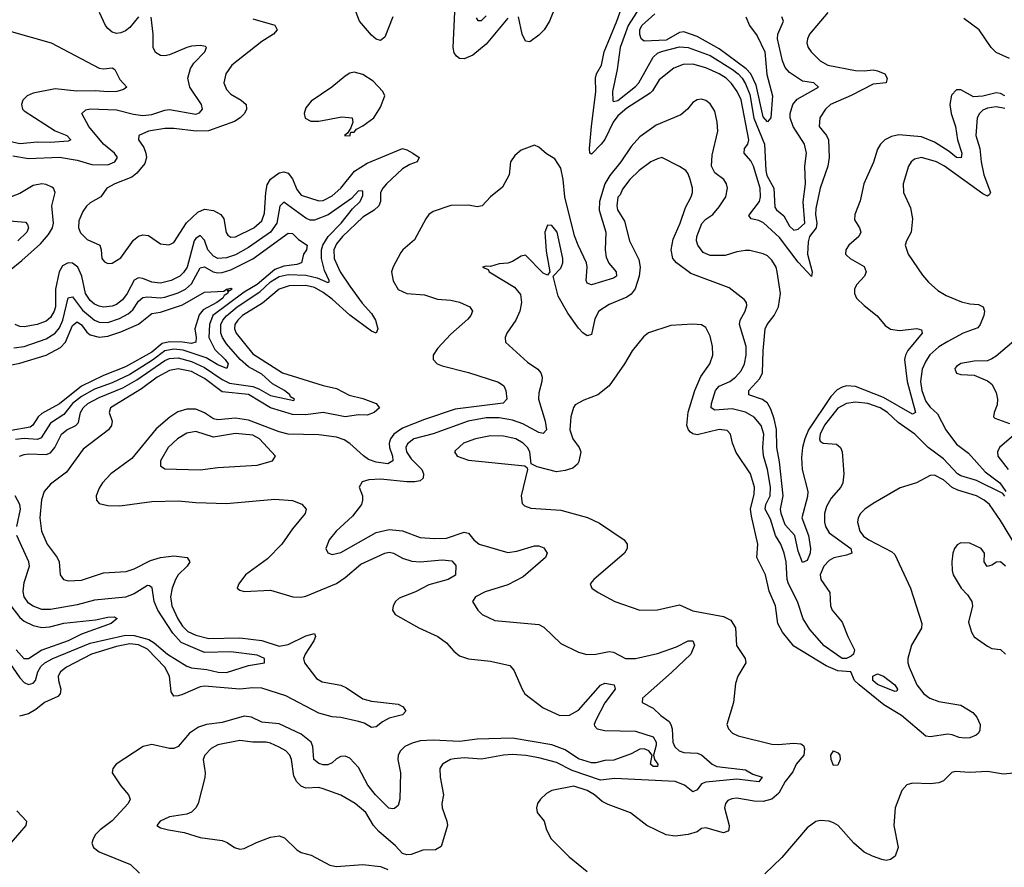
# Model space of a CAD drawing. Header units: inches. Extents: x 1694797 to 1849917, y 907313 to 1017959.
# Tile 248 of 256: x 1774529 to 1779007, y 961180 to 965037. Entities that reach past the tile are written whole.
import ezdxf

# ---------------------------------------------------------------- set-up
doc = ezdxf.new("R2010")
doc.units = ezdxf.units.IN
doc.header["$MEASUREMENT"] = 0
doc.layers.add('B7976', color=7, linetype='Continuous')

msp = doc.modelspace()

# ---------------------------------------------------------------- linework, layer by layer
at = {"layer": 'B7976', "color": 5}
for points, elevation in [([(1776225.8, 965050), (1776190, 964957.7), (1776170, 964941.7), (1776150, 964948.4), (1776130, 964965.8), (1776074.4, 965030), (1776029.2, 965150)], 780), ([(1776999.2, 965180.8), (1776938.8, 965030), (1776914, 964990), (1776890, 964965.4), (1776850, 964936.5), (1776830, 964939.1), (1776813.7, 964970), (1776797.2, 965050)], 780), ([(1778204.1, 965070), (1778121.8, 964970), (1778112.3, 964950), (1778109.2, 964930), (1778114.9, 964910), (1778129.1, 964890), (1778170.2, 964850), (1778204.6, 964830), (1778330, 964805.9), (1778370, 964804), (1778410, 964808.5), (1778430, 964804.6), (1778463.2, 964790), (1778473.7, 964770), (1778470, 964749.8), (1778410, 964743.9), (1778310, 964691.1), (1778216.9, 964650), (1778194, 964630), (1778168.4, 964590), (1778165.8, 964550), (1778198.2, 964510), (1778208.1, 964490), (1778210.9, 964410), (1778204.7, 964370), (1778170.4, 964269.6), (1778150, 964178), (1778147.8, 964150), (1778155, 964110), (1778151.8, 964090), (1778121.7, 964050), (1778114.7, 964025.3), (1778111.9, 963970), (1778133.7, 963890), (1778130, 963868.7), (1778070, 963933.8), (1777985.3, 964045.3), (1777912.5, 964112.5), (1777890, 964122.7), (1777856.3, 964130), (1777845.7, 964145.7), (1777893.8, 964210), (1777898.7, 964230), (1777896.2, 964270), (1777866.9, 964370), (1777854, 964394), (1777824.2, 964430), (1777825.8, 964450), (1777840.2, 964470), (1777846, 964490), (1777810, 964671.4), (1777791.9, 964710), (1777766.2, 964746.2), (1777741.5, 964770), (1777710, 964790.5), (1777650, 964818.2), (1777590, 964834.1), (1777546.7, 964833.3), (1777504.1, 964815.9), (1777437.5, 964762.5), (1777407.5, 964712.5), (1777397.1, 964702.9), (1777290, 964633.9), (1777250, 964599.1), (1777228.6, 964570), (1777190, 964491), (1777174.4, 964470), (1777130, 964425), (1777122.7, 964430), (1777120.9, 964450), (1777129.9, 964550), (1777149.9, 964710), (1777147.4, 964770), (1777153, 964790), (1777174.9, 964830), (1777186.9, 964890), (1777245.7, 965030), (1777273.6, 965110)], 780), ([(1775069.9, 965050.1), (1775030, 965001.1), (1775010, 964985.8), (1774990, 964976.2), (1774970, 964973.8), (1774950, 964980.2), (1774930, 964996.4), (1774919.5, 965010), (1774892.7, 965070)], 760), ([(1776750, 965043.5), (1776650, 964925.4), (1776590, 964874.9), (1776550, 964859.1), (1776530, 964859.9), (1776515.3, 964870), (1776505.8, 964885.8), (1776499.9, 964910), (1776507.9, 965072.1)], 780), ([(1777347.3, 965090), (1777296.8, 965010), (1777259.9, 964910), (1777245.9, 964810), (1777224.8, 964710), (1777227, 964667), (1777230, 964664.1), (1777250, 964668.6), (1777330, 964732.1), (1777345.1, 964750), (1777410, 964866.5), (1777430, 964884.7), (1777447.9, 964892.1), (1777530, 964912.3), (1777570, 964909.5), (1777670, 964872.9), (1777770.6, 964810), (1777797.1, 964790), (1777814.7, 964770), (1777830, 964745.3), (1777850, 964695.7), (1777868.5, 964588.5), (1777916.3, 964470), (1777922.6, 964350), (1777927.6, 964327.6), (1777959.4, 964270), (1777963.4, 964183.4), (1777971.4, 964171.4), (1778004, 964144), (1778030, 964097.8), (1778050, 964078.8), (1778070, 964082.7), (1778099.9, 964110), (1778092, 964208), (1778103.5, 964290), (1778100.6, 964370), (1778107.6, 964430), (1778099, 964470), (1778046.3, 964550), (1778033.6, 964590), (1778033.3, 964610), (1778045.4, 964650), (1778064.6, 964675.4), (1778161.7, 964730), (1778140.5, 964750), (1778090, 964756.4), (1778030, 964796.8), (1778010, 964818.3), (1777998.5, 964850), (1777976, 964950), (1777977.5, 964970), (1778002.2, 965030), (1777995.3, 965050)], 760), ([(1777831, 965050), (1777848.4, 965010), (1777882.6, 964962.6), (1777918.5, 964890), (1777927.1, 964787.1), (1777952.8, 964690), (1777946, 964590), (1777930, 964572.1), (1777910, 964594.4), (1777878.7, 964738.7), (1777854.3, 964790), (1777833.3, 964813.3), (1777710, 964904.7), (1777610, 964959.6), (1777550, 964981.5), (1777530, 964978), (1777470, 964943.7), (1777370, 964938.8), (1777356.1, 964950), (1777349.9, 964969.9), (1777349.9, 964990), (1777358.3, 965010), (1777417.5, 965062.5)], 740), ([(1774497.8, 964417.8), (1774570, 964405.2), (1774710, 964411.1), (1774790, 964396.9), (1774857.2, 964377.2), (1774930, 964376.7), (1774962.6, 964390), (1774974, 964410), (1774960.2, 964430), (1774910.9, 964470), (1774843.5, 964550), (1774811.8, 964610), (1774830, 964626.9), (1774850, 964630.4), (1774970, 964626.9), (1775046.4, 964606.4), (1775090, 964601.1), (1775130, 964605.9), (1775190, 964625.3), (1775210, 964627.5), (1775330, 964607.4), (1775347.2, 964612.8), (1775361.2, 964630), (1775356.3, 964650), (1775302.7, 964730), (1775294.4, 964770), (1775305.4, 964814.6), (1775321.6, 964838.4), (1775372, 964890), (1775378.7, 964910), (1775374.7, 964914.7), (1775350, 964919.3), (1775310, 964915.5), (1775289.3, 964910.7), (1775210, 964876.1), (1775190, 964871.8), (1775170, 964874), (1775146.7, 964886.7), (1775136, 964910), (1775136.3, 964970), (1775127.8, 965047.8)], 760), ([(1775590, 965039.8), (1775690, 965012), (1775700.9, 964990), (1775684.2, 964970), (1775630, 964937.5), (1775493.6, 964830), (1775466.8, 964790), (1775458, 964750), (1775470, 964718.3), (1775490, 964697.4), (1775536.2, 964670), (1775558.6, 964650), (1775561.4, 964630), (1775551.3, 964610), (1775532.5, 964590), (1775506.4, 964573.6), (1775388.6, 964531.4), (1775331.4, 964528.6), (1775230, 964541.5), (1775190, 964541.3), (1775114.9, 964530), (1775071.8, 964510), (1775070.2, 964490), (1775094.4, 964454.4), (1775103.3, 964430), (1775105.7, 964410), (1775098.2, 964381.8), (1775061.4, 964338.6), (1775039.8, 964320.2), (1774961.6, 964290), (1774926, 964270), (1774898, 964230), (1774850, 964203.6), (1774832.4, 964187.6), (1774816.3, 964163.7), (1774798.4, 964121.6), (1774797.2, 964090), (1774806.6, 964066.6), (1774836.9, 964036.9), (1774893.2, 964010), (1774900.2, 963990), (1774903, 963950), (1774915.1, 963935.1), (1774930, 963927.4), (1774950, 963928.9), (1774990, 963953), (1775046.3, 964033.7), (1775070, 964051.8), (1775090, 964058.1), (1775114.7, 964054.7), (1775170, 964017.2), (1775207.7, 964012.3), (1775221.8, 964018.2), (1775230, 964022.7), (1775288.2, 964111.8), (1775338.9, 964161.1), (1775370, 964174.2), (1775410, 964168.7), (1775444, 964150), (1775457, 964130), (1775468.7, 964068.7), (1775475.6, 964055.6), (1775490, 964046.7), (1775510, 964048.8), (1775594.8, 964090), (1775630, 964121.5), (1775643.4, 964156.6), (1775649, 964250), (1775655.4, 964284.6), (1775670, 964311.1), (1775710, 964339.2), (1775730, 964344.1), (1775750, 964338.3), (1775770, 964311.8), (1775790, 964263.5), (1775810, 964238.8), (1775890, 964213.1), (1775910, 964213.8), (1775950, 964235.3), (1775990.4, 964269.6), (1776052.6, 964347.4), (1776110, 964383), (1776270, 964450.2), (1776290, 964445), (1776316.9, 964430), (1776345.7, 964410), (1776337.6, 964390), (1776303, 964377), (1776270, 964358.1), (1776198.1, 964290), (1776180.7, 964270), (1776170.9, 964250), (1776169.6, 964210), (1776162.9, 964190), (1776141.5, 964170), (1776090, 964138.7), (1775997.5, 964050), (1775970, 964017.1), (1775958.2, 963990), (1775959.8, 963950), (1775987.2, 963890), (1776030, 963823.8), (1776087, 963747), (1776130, 963699), (1776147.4, 963670), (1776158.2, 963630), (1776150.3, 963610), (1776130, 963619.7), (1776030, 963691.6), (1775950, 963765.2), (1775910, 963795.5), (1775870, 963817.8), (1775830, 963827.2), (1775754.6, 963825.4), (1775710, 963810.3), (1775633.7, 963746.3), (1775543, 963690), (1775521.1, 963670), (1775507.3, 963650), (1775505.7, 963630), (1775513.4, 963610), (1775590, 963515.5), (1775725.2, 963430), (1775910, 963372.2), (1775970, 963358.7), (1776028, 963328), (1776090, 963313), (1776150.4, 963290), (1776165.7, 963270), (1776141.3, 963250), (1776110, 963236.9), (1776070, 963238.5), (1776010, 963230.2), (1775910, 963249.5), (1775830, 963238.1), (1775770, 963240), (1775670, 963270.2), (1775570, 963331.3), (1775450, 963342.7), (1775370, 963404.5), (1775310, 963435.8), (1775250, 963448.6), (1775210, 963440.8), (1775154.2, 963410), (1775083.5, 963356.5), (1774941.6, 963270), (1774936.5, 963250), (1774950.1, 963210), (1774947.5, 963190), (1774933.6, 963170), (1774817.9, 963082.1), (1774741.6, 962978.4), (1774670, 962923.7), (1774640.9, 962890), (1774628.7, 962851.3), (1774620.6, 962770), (1774627.8, 962710), (1774653.8, 962650), (1774699.8, 962590), (1774708.7, 962570), (1774713.1, 962510), (1774728.2, 962490), (1774750, 962483.5), (1774810, 962486.9), (1774910, 962519.5), (1775014, 962526), (1775050, 962538.1), (1775123.9, 962576.1), (1775170, 962589.3), (1775230, 962597.4), (1775290.3, 962590), (1775303.8, 962570), (1775290.8, 962550), (1775250.6, 962510), (1775238.5, 962490), (1775223.3, 962450), (1775215.1, 962410), (1775220.7, 962370), (1775248, 962310), (1775270, 962277), (1775293.6, 962253.6), (1775330, 962236.1), (1775390, 962220.5), (1775530, 962224.8), (1775630, 962211.5), (1775710, 962186.4), (1775750, 962193.5), (1775830, 962233.3), (1775870, 962244.4), (1775874.6, 962230), (1775866.5, 962210), (1775827.7, 962150), (1775820.1, 962130), (1775824.2, 962110), (1775878.8, 962038.8), (1775904.6, 962024.6), (1775990, 962008.9), (1776016.2, 961996.2), (1776090, 961945.8), (1776130, 961936.1), (1776250, 961922.2), (1776273.1, 961910), (1776285.6, 961890), (1776270, 961873.6), (1776210, 961858.2), (1776178.6, 961841.5), (1776150, 961818.7), (1776130, 961815.5), (1776095.7, 961835.7), (1776070, 961843.6), (1775990, 961861.6), (1775950, 961863.9), (1775890, 961880.6), (1775740.3, 961960.3), (1775630, 961994.9), (1775590, 961997.2), (1775530, 961990.2), (1775370, 962004.6), (1775350, 962001.1), (1775270, 961966), (1775250, 961959.6), (1775230, 961959.3), (1775217.7, 961977.7), (1775210.3, 962050), (1775188.8, 962090), (1775110, 962172.4), (1775070, 962192.4), (1775030, 962196.4), (1774970, 962185), (1774856.6, 962150), (1774742.6, 962090), (1774715.6, 962070), (1774705, 962050), (1774705.5, 962030), (1774716.1, 961990), (1774713.5, 961970), (1774702.3, 961957.7), (1774642, 961930), (1774602.5, 961897.5), (1774570, 961878), (1774528.1, 961868.1)], 780), ([(1776604.7, 965044.7), (1776612.1, 965032.1), (1776630, 965033), (1776650, 965054.7)], 760), ([(1779030, 964860.6), (1778970, 964886.6), (1778946.6, 964910), (1778893.3, 964990), (1778822.6, 965042.6)], 780), ([(1774490, 964982.4), (1774672, 964932), (1774890, 964815.5), (1774910, 964812.7), (1774950, 964818.2), (1774962.6, 964810), (1774984.5, 964764.5), (1775017.1, 964730), (1775001.2, 964718.8), (1774971, 964710), (1774931.8, 964708.2), (1774872.3, 964712.3), (1774789.3, 964710.7), (1774690, 964722.1), (1774590, 964701.9), (1774562.7, 964690), (1774543.2, 964670), (1774536.9, 964650), (1774542.6, 964630), (1774550, 964622.6), (1774690, 964530.7), (1774743.7, 964510), (1774762, 964490), (1774750, 964484.2), (1774670, 964478.3), (1774610, 964479.7), (1774530, 964472.1), (1774470, 964485.4)], 740), ([(1779010, 964689.7), (1778990, 964700.5), (1778970, 964704.2), (1778909.2, 964689.2), (1778866.3, 964686.3), (1778810, 964716.9), (1778790, 964716.9), (1778767, 964693), (1778758.7, 964650), (1778766, 964610), (1778784.7, 964550), (1778794.6, 964490), (1778814.4, 964430), (1778811.5, 964408.5), (1778790, 964409.9), (1778756.9, 964436.9), (1778690, 964479.5), (1778630, 964504.3), (1778528, 964512), (1778494.2, 964505.8), (1778464.3, 964490), (1778444.1, 964470), (1778430, 964446.9), (1778412.4, 964387.6), (1778369, 964290), (1778352.1, 964212.1), (1778326.7, 964150), (1778326.1, 964126.1), (1778349.2, 964090), (1778355.2, 964070), (1778345.2, 964050), (1778299.3, 964010), (1778285.8, 963990), (1778285.6, 963970), (1778290, 963964.9), (1778305.8, 963950), (1778370, 963913.4), (1778378.7, 963890), (1778371.7, 963870), (1778334.7, 963830), (1778325.8, 963810), (1778325.8, 963790), (1778335.5, 963770), (1778370, 963735.9), (1778429, 963689), (1778465.6, 963645.6), (1778489, 963629), (1778530, 963622.7), (1778610, 963631.5), (1778630, 963626), (1778634, 963610), (1778569, 963531), (1778557.7, 963510), (1778553.7, 963490), (1778565.9, 963390), (1778603.9, 963250), (1778590, 963242.2), (1778458.1, 963318.1), (1778330, 963368.3), (1778290.1, 963369.9), (1778270, 963364.9), (1778247.5, 963352.5), (1778217.7, 963322.3), (1778116.5, 963170), (1778099.4, 963130), (1778089.2, 963090), (1778084.9, 963044.9), (1778087.4, 962990), (1778113.9, 962890), (1778112.5, 962867.5), (1778086.6, 962770), (1778116, 962690), (1778126.2, 962630), (1778123.5, 962610), (1778110, 962575.6), (1778090, 962567.3), (1778070, 962618.3), (1778053.8, 962690), (1778010, 962737.9), (1777992.2, 962790), (1777989.9, 962810), (1778000.9, 962870), (1777984.9, 963024.9), (1777972.9, 963090), (1777971.7, 963171.7), (1777961.2, 963221.1), (1777945.2, 963265.2), (1777930, 963292.1), (1777908, 963308), (1777844.7, 963330), (1777844.8, 963350), (1777895.6, 963404.4), (1777907.4, 963430), (1777910.3, 963529.7), (1777919.5, 963630), (1777929, 963650), (1777961, 963690), (1777979.8, 963730), (1777989.8, 963790), (1777974.4, 963890), (1777969.4, 963910), (1777950, 963943), (1777930, 963961.9), (1777910, 963971.8), (1777850, 963986), (1777830, 963986.2), (1777790, 963979.9), (1777737, 963963), (1777670, 963963.9), (1777636.9, 963976.9), (1777613, 964010), (1777607.3, 964030), (1777609.1, 964050), (1777630.8, 964109.2), (1777650, 964128.6), (1777681.9, 964150), (1777710, 964184.4), (1777740.1, 964230), (1777748, 964270), (1777743.1, 964290), (1777731, 964310), (1777690, 964340.1), (1777674.8, 964370), (1777679.2, 964420.8), (1777703.9, 964530), (1777701.4, 964570), (1777690, 964620.9), (1777670, 964654.1), (1777650, 964669.2), (1777630, 964674.5), (1777610, 964672.5), (1777590, 964659.8), (1777566.3, 964630), (1777536.1, 964603.9), (1777423.7, 964556.3), (1777350, 964503.7), (1777310, 964459.4), (1777263.6, 964390), (1777212.7, 964327.3), (1777190.9, 964289.1), (1777165.5, 964210), (1777164.9, 964170), (1777194.7, 964070), (1777191.3, 963990), (1777196.5, 963956.5), (1777209.2, 963929.2), (1777241.2, 963890), (1777244, 963870), (1777230, 963860.7), (1777130, 963829.8), (1777110, 963838.4), (1777104.8, 963850), (1777109.5, 963910), (1777106.7, 963930), (1777068.5, 964010), (1777053.2, 964053.2), (1777009.1, 964230), (1777000.8, 964310), (1776990, 964360.5), (1776963.6, 964403.6), (1776925.6, 964425.6), (1776890, 964457), (1776870, 964465.1), (1776810, 964443.6), (1776780.7, 964419.3), (1776761.6, 964390), (1776756, 964330), (1776725.5, 964274.5), (1776670.1, 964229.9), (1776632.2, 964190), (1776610, 964184.5), (1776570, 964192.8), (1776490, 964190.6), (1776410, 964164.5), (1776390.1, 964149.9), (1776376.2, 964130), (1776324.9, 964035.1), (1776272.2, 963990), (1776263.1, 963976.9), (1776227.5, 963912.5), (1776219.6, 963890), (1776227.7, 963847.7), (1776250, 963808.9), (1776290, 963791.2), (1776370, 963785.1), (1776430, 963765.2), (1776490, 963760.4), (1776530, 963750.7), (1776576.1, 963730), (1776588.2, 963710), (1776581.6, 963690), (1776566.7, 963673.3), (1776490, 963606.2), (1776430, 963541.1), (1776410.3, 963510), (1776410.3, 963490), (1776428.4, 963470), (1776450, 963461.5), (1776570.6, 963430.6), (1776707.3, 963387.3), (1776731.4, 963370), (1776740.7, 963350), (1776745, 963310), (1776728.1, 963291.9), (1776510, 963264.6), (1776370, 963218.1), (1776270, 963178.4), (1776231, 963150), (1776216.4, 963130), (1776209.7, 963110), (1776210.4, 963090), (1776225.2, 963050), (1776226.9, 963030), (1776203.6, 963016.4), (1776150, 963023.3), (1776116.1, 963036.1), (1776092.2, 963052.2), (1776030, 963108.9), (1776004.5, 963124.5), (1775970, 963137.4), (1775890, 963147.8), (1775750, 963151.4), (1775710, 963161.9), (1775570, 963214.9), (1775510, 963223.8), (1775430, 963216.7), (1775410, 963221), (1775370, 963247.7), (1775330, 963264.6), (1775290, 963264.7), (1775248.3, 963251.7), (1775211.5, 963228.5), (1775150, 963175), (1775039.6, 963040.4), (1774944.3, 962970), (1774905.8, 962930), (1774890, 962905.1), (1774877.3, 962870), (1774878.2, 962850), (1774890, 962835.2), (1774930, 962826.7), (1774985.1, 962825.1), (1775130, 962843.9), (1775250, 962847.8), (1775330, 962840.1), (1775470, 962835.2), (1775690, 962855.6), (1775770, 962849.2), (1775812.9, 962832.9), (1775831.4, 962810), (1775828.2, 962790), (1775770, 962720.4), (1775721.3, 962650), (1775656.6, 962583.4), (1775556.5, 962510), (1775525.5, 962470), (1775518.8, 962450), (1775530, 962440.7), (1775550, 962434.9), (1775670, 962440.2), (1775771.1, 962411.1), (1775808.5, 962408.5), (1775830, 962414), (1775970, 962471), (1776010, 962498.9), (1776080.9, 962559.1), (1776190, 962609.6), (1776210, 962613.3), (1776230, 962609.6), (1776270, 962586.7), (1776312.5, 962572.5), (1776350, 962570.5), (1776450, 962579.1), (1776493.9, 962573.9), (1776512.7, 962552.7), (1776510.8, 962509.1), (1776478.5, 962490), (1776390, 962465.2), (1776330, 962433.7), (1776255.8, 962404.2), (1776238.3, 962390), (1776227.6, 962370), (1776225.3, 962350), (1776237.1, 962330), (1776343.8, 962270), (1776430.4, 962230), (1776470, 962202), (1776503.4, 962163.4), (1776530, 962142.7), (1776570, 962129.2), (1776670, 962117.2), (1776758, 962098), (1776776.4, 962076.4), (1776813.7, 961990), (1776827.2, 961970), (1776910, 961905.9), (1776986.4, 961870), (1777030, 961872.7), (1777070, 961895), (1777170, 962009.3), (1777190, 962017.6), (1777233, 962010), (1777236.8, 961990), (1777190, 961927.7), (1777150.1, 961850), (1777141.4, 961830), (1777143.4, 961823.4), (1777156, 961810), (1777190, 961802.1), (1777330, 961800.1), (1777410, 961773), (1777423.5, 961750), (1777424.4, 961735.6), (1777411.6, 961690), (1777415.9, 961670), (1777431.8, 961650), (1777430, 961639), (1777410, 961638.8), (1777397.6, 961650), (1777406, 961690), (1777389.8, 961710), (1777370, 961719.4), (1777350, 961717.9), (1777310, 961696.7), (1777231.8, 961668.2), (1777190, 961665.9), (1777150, 961654.8), (1777130, 961655.3), (1777070, 961673.7), (1777010, 961714.4), (1776950, 961737.4), (1776770, 961768.1), (1776610, 961762.6), (1776530, 961751.9), (1776410, 961758.1), (1776350, 961754.8), (1776314.6, 961745.4), (1776281.2, 961730), (1776261, 961710), (1776250.9, 961690), (1776248.3, 961670), (1776261, 961610), (1776258.1, 961490), (1776250, 961461.3), (1776233.1, 961446.9), (1776225.7, 961445.7), (1776208.8, 961448.8), (1776147.3, 961510), (1776113.2, 961553.2), (1776070, 961633.4), (1776030, 961676.1), (1776010, 961685), (1775990, 961683.6), (1775970, 961673.1), (1775950, 961654.6), (1775930, 961646.3), (1775910, 961646.5), (1775890, 961652.8), (1775866.8, 961670), (1775863.2, 961730), (1775854.7, 961750), (1775810, 961786.1), (1775710, 961832.8), (1775630, 961840.4), (1775583.3, 961863.3), (1775550, 961867.3), (1775450, 961838.9), (1775379.5, 961830), (1775342.5, 961817.5), (1775301.4, 961790), (1775250, 961729.8), (1775230, 961721), (1775210, 961720.2), (1775130, 961739), (1775090.5, 961730), (1774968.8, 961650), (1774952.2, 961630), (1774950.4, 961610), (1774988.8, 961550), (1775023.6, 961510), (1775031.5, 961490), (1775022.2, 961470), (1774950, 961392.2), (1774895.6, 961350), (1774874.7, 961330), (1774862.9, 961310), (1774856.9, 961290), (1774864.6, 961270), (1774890.8, 961250.8), (1775033.1, 961193.1), (1775073.9, 961153.9)], 820), ([(1779010, 964631.8), (1778970, 964640.7), (1778930, 964633.9), (1778910, 964624.8), (1778894, 964610), (1778884.3, 964590), (1778877.8, 964510), (1778896.3, 964450), (1778901.5, 964390), (1778913.6, 964330), (1778944.2, 964250), (1778939.2, 964240.8), (1778930, 964234.2), (1778910, 964243.7), (1778735, 964370), (1778698.5, 964390), (1778631.2, 964408.8), (1778598.8, 964401.2), (1778583.7, 964390), (1778571.8, 964370), (1778547.4, 964290), (1778548.8, 964250), (1778580.6, 964180.6), (1778589.3, 964130), (1778583.9, 964070), (1778561.7, 964030), (1778556, 964010), (1778570.3, 963970), (1778634.8, 963874.8), (1778662, 963842), (1778704.2, 963804.2), (1778742.1, 963782.1), (1778812.7, 963752.7), (1778850, 963743.5), (1778890, 963740.7), (1778911.5, 963730), (1778917.1, 963710), (1778914.3, 963690), (1778898, 963650), (1778886.2, 963633.8), (1778820.3, 963610), (1778750, 963572.9), (1778710, 963548.8), (1778668.5, 963511.5), (1778650, 963483.1), (1778633.9, 963446.1), (1778626.5, 963390), (1778632.3, 963350), (1778650, 963300.1), (1778670, 963273.3), (1778702.6, 963242.6), (1778741, 963170), (1778790, 963105.2), (1778845, 963065), (1778919.7, 962979.7), (1778987, 962930), (1779013.6, 962890)], 840), ([(1779010, 962869), (1779000.1, 962880.1), (1778880.2, 962940.2), (1778810, 962961.2), (1778794.5, 962970), (1778730, 963038.4), (1778660.4, 963090), (1778600.4, 963150), (1778523.8, 963203.8), (1778475.3, 963250), (1778442.4, 963270), (1778386.3, 963290), (1778330, 963296.2), (1778290, 963289.9), (1778250, 963269.3), (1778190, 963191.9), (1778170.1, 963150), (1778167, 963130), (1778170, 963119.3), (1778184, 963110), (1778244.5, 963104.5), (1778262, 963090), (1778270.3, 963070), (1778278, 962970), (1778272.9, 962930), (1778263.6, 962910), (1778220.3, 962859.7), (1778198.4, 962821.6), (1778189.6, 962790), (1778189, 962750), (1778194.1, 962730), (1778210, 962701.2), (1778309.4, 962630), (1778314.2, 962610), (1778290, 962599.6), (1778232, 962588), (1778210, 962575.5), (1778186.5, 962550), (1778169.7, 962510), (1778172.5, 962490), (1778213.2, 962430), (1778217.2, 962370), (1778223.5, 962350), (1778270, 962294.9), (1778295.5, 962230), (1778325.8, 962170), (1778320.9, 962150), (1778310, 962140.8), (1778290, 962129.4), (1778270, 962129.7), (1778187.6, 962187.6), (1778122.3, 962262.3), (1778092.3, 962310), (1778066.8, 962390), (1778025.6, 962470), (1778019.3, 962490), (1778014.6, 962570), (1778006.7, 962610), (1777990.4, 962650), (1777966.8, 962690), (1777943.6, 962763.6), (1777920.1, 962810), (1777922.3, 962830), (1777941.8, 962870), (1777943.9, 962910), (1777930.6, 962990.6), (1777911.4, 963051.4), (1777908.8, 963090), (1777912.9, 963150), (1777901.7, 963190), (1777870, 963228.4), (1777830, 963251.5), (1777770, 963265.7), (1777690, 963260.5), (1777674, 963270), (1777675.4, 963290), (1777694.2, 963350), (1777711, 963369), (1777758.2, 963390), (1777785.2, 963410), (1777810, 963439.3), (1777824.9, 963470), (1777833, 963510), (1777833.9, 963550), (1777803.4, 963650), (1777805.4, 963670), (1777828.9, 963710), (1777835.9, 963735.9), (1777834.2, 963750), (1777823.4, 963763.4), (1777756.3, 963816.3), (1777582.2, 963882.2), (1777515.6, 963930), (1777499.1, 963950), (1777491.6, 963990), (1777501.5, 964038.5), (1777532.7, 964110), (1777557.3, 964182.7), (1777583.6, 964230), (1777589.6, 964250), (1777589.5, 964270), (1777578.4, 964310), (1777570, 964335.3), (1777559, 964350), (1777530, 964369.2), (1777450, 964409), (1777430, 964403.7), (1777399.1, 964390), (1777346.7, 964350), (1777304.6, 964310), (1777270, 964265.2), (1777259.7, 964240.3), (1777250, 964229), (1777245, 964190), (1777247.9, 964172.1), (1777279.5, 964119.5), (1777303.2, 964030), (1777345.4, 963945.4), (1777351.8, 963910), (1777346.5, 963870), (1777327.9, 963812.1), (1777310, 963788), (1777290, 963774), (1777210, 963740.6), (1777163.8, 963710), (1777145.1, 963674.9), (1777130, 963604.2), (1777110, 963597.8), (1777090, 963611.2), (1777070, 963633.1), (1777021.7, 963701.7), (1776978, 963778), (1776956, 963870), (1776990, 963906.7), (1776999.8, 963930), (1776998.9, 963950), (1776973.4, 964070), (1776950, 964100.4), (1776930, 964101.3), (1776917.7, 964070), (1776923.3, 963983.4), (1776940.7, 963890), (1776930, 963874), (1776910, 963883.7), (1776830, 963965.2), (1776810, 963960.9), (1776770, 963936.2), (1776750, 963929.4), (1776710, 963926), (1776670, 963914), (1776650, 963915.3), (1776634, 963910), (1776659.8, 963899.8), (1776664.7, 963890), (1776779.1, 963819.1), (1776806.5, 963786.5), (1776812, 963750), (1776803.2, 963710), (1776785.8, 963670), (1776744.9, 963610), (1776737, 963590), (1776739.3, 963570), (1776838, 963478), (1776886.4, 963446.4), (1776899.7, 963430), (1776904.8, 963410), (1776903.2, 963390), (1776890, 963339.3), (1776888.3, 963310), (1776918.5, 963210), (1776925.2, 963170), (1776910, 963153.5), (1776890, 963158.9), (1776817.1, 963197.1), (1776770, 963214.7), (1776710, 963224.9), (1776650, 963224.4), (1776568.9, 963210), (1776410, 963152.1), (1776321.2, 963130), (1776292.8, 963107.2), (1776285.7, 963090), (1776288.7, 963070), (1776310, 963038.4), (1776357.8, 962990), (1776365, 962970), (1776364.9, 962950), (1776350, 962938.3), (1776326.4, 962933.6), (1776290, 962933.2), (1776170, 962945.3), (1776117.8, 962942.2), (1776086.6, 962933.4), (1776073.7, 962910), (1776087.6, 962870), (1776089, 962850), (1776083.6, 962830), (1776042.6, 962777.4), (1775967.9, 962710), (1775936.9, 962670), (1775922, 962630), (1775930, 962610.8), (1775950, 962602.6), (1775990, 962612.3), (1776150, 962702.7), (1776210, 962717), (1776270, 962710.8), (1776350, 962680.5), (1776416.5, 962676.5), (1776470, 962678.1), (1776550, 962704.1), (1776562.2, 962702.2), (1776570, 962699.6), (1776594.4, 962670), (1776619.5, 962650), (1776750, 962612.5), (1776790, 962619.1), (1776870, 962643), (1776890, 962642.3), (1776912.9, 962632.9), (1776928.8, 962610), (1776920.3, 962590), (1776818.9, 962501.1), (1776750, 962465.9), (1776646.1, 962433.9), (1776601.6, 962410), (1776588.2, 962390), (1776612.4, 962350), (1776633, 962330), (1776690, 962303.6), (1776890, 962284.4), (1776912.7, 962272.7), (1776990, 962198.9), (1777070, 962158.4), (1777108.9, 962148.9), (1777150, 962149.1), (1777210, 962161.6), (1777230, 962158.2), (1777284, 962130), (1777330, 962130.2), (1777430, 962152.8), (1777516.4, 962183.6), (1777570, 962210.2), (1777590.1, 962210.1), (1777598.5, 962190), (1777581.7, 962150), (1777494.3, 962065.6), (1777362, 961950), (1777360.7, 961930), (1777410, 961903.8), (1777444.4, 961870), (1777482.9, 961842.8), (1777491.2, 961830), (1777495.9, 961810), (1777499, 961750), (1777508.3, 961728.3), (1777529.2, 961709.2), (1777550, 961702.5), (1777610, 961699.1), (1777630, 961692.3), (1777678.6, 961650), (1777699.1, 961639.1), (1777830, 961623.7), (1777863.4, 961603.4), (1777906, 961590), (1777890, 961568.9), (1777790, 961581.7), (1777650, 961567.9), (1777630, 961559.3), (1777610, 961532), (1777590, 961523.4), (1777553.4, 961553.4), (1777510, 961570.9), (1777236.6, 961583.4), (1777170, 961576.5), (1777041.2, 961621.2), (1776970, 961656.5), (1776890, 961678.5), (1776831.8, 961688.2), (1776770, 961692.8), (1776730, 961690.3), (1776630, 961672.1), (1776550, 961678.4), (1776505.7, 961674.3), (1776488, 961670), (1776452.7, 961650), (1776439.3, 961630), (1776441.6, 961590), (1776456.9, 961510), (1776449, 961471), (1776450.3, 961450), (1776472.2, 961390), (1776474.3, 961370), (1776445.5, 961274.5), (1776420.7, 961259.3), (1776362.8, 961257.3), (1776310, 961238), (1776290, 961236.9), (1776270, 961243.5), (1776238.1, 961278.1), (1776162.7, 961342.7), (1776138, 961370), (1776103.1, 961430), (1776054.3, 961470), (1775990, 961508.2), (1775910, 961537.4), (1775890, 961543.5), (1775830, 961540.4), (1775809.9, 961549.9), (1775789.2, 961569.2), (1775775.4, 961595.4), (1775766.1, 961670), (1775758.2, 961690), (1775739.3, 961710), (1775710, 961727.3), (1775670, 961745), (1775650, 961748.7), (1775590, 961748.8), (1775530, 961756.3), (1775430, 961737.3), (1775399.8, 961720.2), (1775371.3, 961690), (1775364.3, 961670), (1775372.6, 961610), (1775371.3, 961588.7), (1775340.3, 961470), (1775330.3, 961450), (1775310, 961431.3), (1775290, 961422), (1775210, 961409.7), (1775168.4, 961390), (1775153.4, 961370), (1775170, 961360.3), (1775206, 961350), (1775278, 961338), (1775350, 961314.9), (1775450, 961301.7), (1775473.5, 961293.5), (1775506, 961270), (1775530, 961263.2), (1775550, 961265.4), (1775606.9, 961293.1), (1775670, 961316.5), (1775710, 961323.1), (1775733.5, 961313.5), (1775790, 961259.1), (1775810, 961248), (1775855.2, 961235.2), (1775940.5, 961190), (1775970, 961184.1), (1776090, 961192.5), (1776170, 961183.9), (1776203.8, 961170)], 840), ([(1774424.9, 963850), (1774539.2, 963940.8), (1774623.5, 964016.5), (1774660.8, 964059.2), (1774677.8, 964090), (1774683.3, 964110), (1774674.8, 964190), (1774690, 964250.7), (1774682.7, 964270), (1774675.2, 964275.2), (1774650, 964287.1), (1774630, 964289.5), (1774590, 964282.5), (1774530, 964245.1), (1774490, 964230.1)], 760), ([(1774528.7, 963050), (1774550, 963058.5), (1774570, 963061.8), (1774650, 963058.1), (1774670, 963066.5), (1774688.4, 963090), (1774718.8, 963150), (1774744.3, 963170), (1774784.2, 963190), (1774796.4, 963203.6), (1774805.5, 963250), (1774817.3, 963270), (1774839.9, 963290), (1774890, 963317.9), (1774997.9, 963362.1), (1775061.6, 963398.4), (1775190, 963486.4), (1775210, 963494.8), (1775250, 963497.7), (1775310, 963481.5), (1775370, 963454.4), (1775450, 963400.1), (1775483.2, 963383.2), (1775590, 963367.3), (1775617.3, 963357.3), (1775670, 963326.9), (1775775.6, 963304.4), (1775778.4, 963310), (1775761, 963321), (1775758, 963330), (1775733.7, 963350), (1775679.3, 963379.3), (1775630, 963424.4), (1775570, 963456.7), (1775532.3, 963490), (1775470, 963561.5), (1775451.1, 963590), (1775444.2, 963610), (1775444.6, 963650), (1775453, 963670), (1775470.5, 963689.5), (1775518.6, 963730), (1775621.2, 963798.8), (1775670, 963843.4), (1775710, 963867.6), (1775750, 963876.5), (1775830, 963874), (1775881.8, 963861.8), (1775930, 963841), (1775936.1, 963843.9), (1775937.2, 963850), (1775915.9, 963895.9), (1775902, 963950), (1775901.6, 963990), (1775907.6, 964010), (1775931.7, 964050), (1775991.3, 964110), (1776043.3, 964176.7), (1776077.1, 964210), (1776090, 964237.2), (1776090, 964257.1), (1776070, 964257.3), (1776037.7, 964222.3), (1775931.5, 964148.5), (1775870, 964124), (1775850, 964124.9), (1775830, 964133.6), (1775730, 964206.4), (1775711.8, 964188.2), (1775698.2, 964110), (1775670.3, 964070), (1775570, 963999.6), (1775510, 963967.4), (1775470, 963952.3), (1775430.1, 963950.1), (1775410, 963960.3), (1775385.2, 963990), (1775370, 964034), (1775350, 964054.1), (1775330, 964041.7), (1775323.1, 964030), (1775290.8, 963910), (1775274.4, 963885.6), (1775257.5, 963870), (1775218.8, 963850), (1775170, 963838.2), (1775130, 963841.9), (1775090, 963859.2), (1775070, 963862.7), (1775050, 963851.1), (1775018.5, 963790), (1774997.4, 963762.6), (1774970, 963741.3), (1774950, 963733.2), (1774910, 963729), (1774890, 963733.3), (1774870, 963742.9), (1774850, 963759.6), (1774828.7, 963790), (1774811.9, 963870), (1774793.2, 963910), (1774770, 963928), (1774749.9, 963930.1), (1774724.1, 963915.9), (1774709.3, 963890), (1774692.3, 963810), (1774691.6, 963730), (1774686.6, 963710), (1774670, 963681.5), (1774650, 963665.1), (1774609, 963649), (1774550, 963639.2), (1774530, 963640.2), (1774508.2, 963650)], 760), ([(1774296.5, 964136.5), (1774555.8, 964115.8), (1774564.8, 964104.8), (1774569.1, 964090), (1774561.8, 964070), (1774521.5, 964030)], 740), ([(1774502.8, 963542.8), (1774550, 963549.4), (1774650, 963584.4), (1774690.8, 963610), (1774710, 963634.4), (1774726.2, 963670), (1774750, 963771.3), (1774770, 963775.9), (1774815.3, 963715.3), (1774870, 963669.3), (1774890, 963660.5), (1774930, 963659.2), (1774983.4, 963676.6), (1775022.3, 963697.7), (1775044.1, 963715.9), (1775070, 963755.9), (1775090, 963772.5), (1775110, 963775.7), (1775169.6, 963770.4), (1775190, 963773.7), (1775250, 963793.3), (1775283, 963810), (1775310, 963834.2), (1775350, 963907.6), (1775370, 963912), (1775409.8, 963889.8), (1775430, 963885.5), (1775450, 963886.9), (1775490, 963899), (1775590, 963948.1), (1775750, 964065.1), (1775770, 964063), (1775796.8, 964036.8), (1775837.1, 964010), (1775834.1, 963990), (1775820.2, 963970), (1775810.2, 963930), (1775790, 963923.1), (1775730, 963915.7), (1775690, 963900.7), (1775610, 963831.7), (1775550, 963796.7), (1775407.8, 963690), (1775392.2, 963650), (1775388.9, 963590), (1775416.3, 963536.3), (1775463.3, 963490), (1775476.9, 963470), (1775472, 963450), (1775430, 963465.5), (1775377.7, 963497.7), (1775273.3, 963533.3), (1775230, 963538.1), (1775190, 963530.2), (1775132.6, 963487.4), (1775030, 963422.9), (1774950, 963384.8), (1774870, 963355.5), (1774810, 963321.9), (1774769.8, 963290), (1774730, 963239.7), (1774670, 963201), (1774626.3, 963133.7), (1774610, 963126.9), (1774550, 963131.1), (1774510, 963125.8)], 740), ([(1774470, 963462), (1774530, 963473.3), (1774650, 963510.8), (1774715.3, 963544.7), (1774737.7, 963570), (1774770, 963645.1), (1774790, 963661.1), (1774810, 963648.5), (1774834.8, 963614.8), (1774850, 963602.1), (1774890, 963591.6), (1774930, 963596.5), (1774990, 963615.6), (1775070, 963651.4), (1775130, 963699.1), (1775170, 963705.4), (1775270, 963738.8), (1775370, 963797), (1775458.3, 963801.7), (1775469.7, 963810), (1775490, 963815.2), (1775495.9, 963810), (1775482, 963802), (1775471.1, 963808.9), (1775478, 963798), (1775475, 963790), (1775458.9, 963781.1), (1775452.5, 963770), (1775425.2, 963750), (1775364.2, 963715.8), (1775345.7, 963694.3), (1775326.2, 963630), (1775332.1, 963590), (1775330, 963569.9), (1775310, 963563.4), (1775269.3, 963569.3), (1775210, 963570.6), (1775177, 963563), (1775130, 963523.6), (1775010, 963456.9), (1774910, 963418), (1774810, 963369.3), (1774710, 963288.6), (1774630, 963245), (1774613.2, 963230), (1774588.6, 963191.4), (1774576.9, 963183.1), (1774490, 963167.9)], 720), ([(1779083.5, 962603.5), (1778990, 962758), (1778939.1, 962830), (1778916.1, 962850), (1778880.8, 962870), (1778796.3, 962896.3), (1778770, 962908.7), (1778730, 962942.7), (1778690, 962963.8), (1778670, 962962.7), (1778607.3, 962930), (1778534.1, 962905.9), (1778410, 962835), (1778372.9, 962810), (1778353.4, 962790), (1778343.2, 962770), (1778340.1, 962750), (1778350.1, 962710), (1778367.3, 962687.3), (1778391.1, 962670), (1778495.1, 962615.1), (1778510, 962602.7), (1778580.4, 962450), (1778632.5, 962290), (1778630, 962267.6), (1778585.7, 962190), (1778568.9, 962130), (1778568.1, 962110), (1778575, 962090), (1778610, 962010.2), (1778640.9, 961970), (1778668.4, 961950), (1778710, 961934.9), (1778810, 961917.2), (1778864, 961884), (1778882.5, 961862.5), (1778897.2, 961830), (1778895.8, 961804.2), (1778890.1, 961790), (1778878.4, 961781.6), (1778850.3, 961769.7), (1778827.7, 961767.7), (1778802, 961770), (1778770, 961783.1), (1778750, 961785.3), (1778670, 961773.3), (1778650, 961777), (1778539.5, 961870), (1778459.7, 961919.7), (1778347.7, 962010), (1778325.6, 962030), (1778308.8, 962068.8), (1778250, 962073.7), (1778196.4, 962096.4), (1778050, 962186.2), (1777998.4, 962250), (1777976.5, 962290), (1777966, 962370), (1777937, 962437), (1777921.6, 962510), (1777881.4, 962590), (1777886.5, 962650), (1777857.3, 962777.3), (1777853.6, 962810), (1777870, 962878), (1777871.2, 962910), (1777852.6, 962970), (1777787.4, 963067.4), (1777771, 963110), (1777762.2, 963150), (1777747.2, 963167.2), (1777710, 963172.6), (1777610, 963147.4), (1777590, 963152.1), (1777580.2, 963160.2), (1777570.6, 963170.6), (1777563.5, 963190), (1777568.8, 963251.2), (1777600.1, 963350), (1777627.3, 963412.7), (1777667.8, 963470), (1777680.8, 963510), (1777679.5, 963550), (1777670, 963596.2), (1777650, 963635.6), (1777630, 963648), (1777591.3, 963651.3), (1777490, 963645), (1777388.4, 963611.6), (1777366.5, 963593.5), (1777314, 963530), (1777280.3, 963470), (1777210.6, 963370), (1777158.8, 963330), (1777094.3, 963305.7), (1777055.9, 963284.1), (1777047.7, 963272.3), (1777035.1, 963230), (1777031.5, 963170), (1777045.2, 963130), (1777074.4, 963090), (1777082, 963070), (1777072.9, 963027.1), (1777065.8, 963014.2), (1777044.4, 962995.6), (1777010, 962985.1), (1776970, 962979.7), (1776882, 963002), (1776855.3, 963015.3), (1776849.7, 963070), (1776838.5, 963090), (1776818.5, 963110), (1776785.1, 963130), (1776730, 963141.7), (1776670, 963143.2), (1776602, 963130), (1776547.2, 963110), (1776510, 963075.1), (1776506.4, 963070), (1776519.1, 963050), (1776570, 963031.7), (1776826, 963006), (1776836.9, 962996.9), (1776838, 962990), (1776810.4, 962870), (1776814.6, 962834.6), (1776824.6, 962824.6), (1776854.6, 962814.6), (1776990, 962805.5), (1777112, 962772), (1777165.5, 962745.5), (1777278.4, 962670), (1777291.6, 962650), (1777291.5, 962630), (1777280.3, 962610), (1777140.7, 962490), (1777124, 962470), (1777130.8, 962450), (1777160.7, 962430), (1777236.3, 962390), (1777350, 962349.2), (1777430, 962351.5), (1777530, 962373.7), (1777590, 962347.6), (1777730, 962320.9), (1777764.1, 962304.1), (1777785, 962270), (1777789.4, 962189.4), (1777828.7, 962130), (1777832, 962110), (1777795.8, 962050), (1777783.9, 962016.1), (1777776, 961930), (1777745.7, 961830), (1777752.4, 961810), (1777770.3, 961790.3), (1777797.5, 961777.5), (1777950, 961740.7), (1777978.9, 961738.9), (1778050, 961745.4), (1778081.5, 961741.5), (1778093.7, 961733.7), (1778099, 961719), (1778095.7, 961690), (1778060.1, 961650), (1778045, 961615), (1778011.2, 961570), (1777982.1, 961517.9), (1777950, 961490.6), (1777910, 961479.8), (1777870, 961480.9), (1777790, 961494.8), (1777767.8, 961492.2), (1777750, 961484.2), (1777738.9, 961470), (1777734.9, 961450), (1777755.6, 961370), (1777754, 961350), (1777750, 961343.7), (1777730, 961336.3), (1777650, 961359.8), (1777630, 961356.9), (1777610, 961342), (1777570, 961329.6), (1777510, 961321.6), (1777470, 961327.3), (1777382, 961370), (1777307.5, 961427.5), (1777205.5, 961465.5), (1777179, 961479), (1777142.9, 961510), (1777110, 961529.5), (1777050, 961549), (1776950, 961529.3), (1776924.4, 961515.6), (1776897.3, 961490), (1776884.9, 961470), (1776879.1, 961450), (1776882, 961430), (1776914.8, 961390), (1776925.3, 961350), (1776945.7, 961310), (1777028.2, 961228.2), (1777110, 961161.3)], 860), ([(1779050, 963574), (1778970, 963505.1), (1778950, 963492.8), (1778930, 963485.1), (1778870, 963482.9), (1778810, 963472.4), (1778790, 963459.3), (1778782, 963450), (1778783, 963443), (1778790, 963428), (1778810, 963421.6), (1778870, 963419.1), (1778930, 963394), (1778950, 963378.4), (1778970, 963340.7), (1778976.9, 963310), (1778975.3, 963284.8), (1778960.7, 963250), (1778958, 963230), (1778964, 963224), (1779030, 963199)], 860), ([(1779050, 963146.9), (1778986, 963090), (1778975.8, 963070), (1778977.8, 963050), (1779024.6, 962990)], 860), ([(1774516.9, 962730), (1774533, 962810), (1774529.6, 962830), (1774508.9, 962870)], 760), ([(1774455.1, 962150), (1774530, 962042.5), (1774550, 962020.9), (1774570, 962011.5), (1774590, 962018.3), (1774600.7, 962030), (1774611.6, 962070), (1774626, 962094), (1774644.3, 962110), (1774680.1, 962130), (1774850, 962200.2), (1775010, 962236.6), (1775050, 962234.1), (1775115.9, 962215.9), (1775141.3, 962201.3), (1775201.1, 962150), (1775290, 962095.9), (1775310, 962088.3), (1775379.7, 962079.7), (1775432.4, 962067.6), (1775470, 962066), (1775570, 962098), (1775642, 962110), (1775643, 962130), (1775610, 962144.9), (1775490, 962159.8), (1775370, 962157.4), (1775263.3, 962203.3), (1775225.2, 962245.2), (1775156.9, 962350), (1775140.3, 962390), (1775132.1, 962452.1), (1775120, 962460), (1775110, 962461.6), (1775050, 962424.4), (1775010, 962409), (1774870, 962395.7), (1774790, 962374.1), (1774670, 962353.3), (1774630, 962353.2), (1774590, 962367.4), (1774570, 962381.9), (1774549.6, 962410), (1774545.3, 962434.7), (1774550, 962476.2), (1774573.4, 962550), (1774570.8, 962570), (1774515.6, 962690)], 760), ([(1779012.8, 962550), (1778990, 962569.2), (1778971, 962569), (1778950, 962555.3), (1778929.3, 962549.3), (1778915.3, 962570), (1778917.2, 962610), (1778902, 962630), (1778850, 962655.1), (1778810, 962656), (1778793.2, 962646.8), (1778780.7, 962630), (1778773.4, 962610), (1778768.2, 962570), (1778770.6, 962530), (1778774.8, 962510), (1778810.8, 962450), (1778839.9, 962419.9), (1778859.1, 962390), (1778862, 962370), (1778843.9, 962296.1), (1778857.6, 962250), (1778870, 962228), (1778930, 962186), (1778950, 962176), (1778990, 962171.3), (1779012, 962150)], 880), ([(1774488.9, 962370), (1774530, 962316.1), (1774550, 962299.9), (1774590, 962279.7), (1774630, 962270.5), (1774665.7, 962274.3), (1774730, 962290.8), (1774873.5, 962306.5), (1774930, 962318.3), (1774959.1, 962319.1), (1774972.2, 962312.2), (1774944.9, 962290), (1774810, 962240.3), (1774749.4, 962210), (1774630, 962167.4), (1774570, 962128.2), (1774550, 962127.9), (1774513.3, 962170)], 740), ([(1779050, 961608.7), (1779003.6, 961603.6), (1778930, 961615.8), (1778850, 961610.8), (1778783.4, 961616.6), (1778768, 961612), (1778730, 961573.2), (1778710, 961563.7), (1778670, 961559.5), (1778590, 961562.9), (1778564.4, 961555.6), (1778540.7, 961530), (1778510.5, 961450), (1778504.9, 961370), (1778524, 961270), (1778510.3, 961230), (1778490, 961215.1), (1778470, 961211.2), (1778450, 961215.6), (1778407, 961230), (1778369.1, 961249.1), (1778323.5, 961290), (1778251.1, 961370), (1778230, 961382.7), (1778210, 961389.8), (1778170, 961392.4), (1778150, 961388.4), (1778110, 961359.8), (1777995.3, 961224.7), (1777918.2, 961150)], 880), ([(1774516.2, 961436.2), (1774560.3, 961390), (1774556.9, 961370), (1774470.1, 961269.9)], 780)]:
    msp.add_lwpolyline(points, dxfattribs=dict(at, elevation=elevation))
for points, elevation in [([(1776050, 964797.8), (1776030, 964792.7), (1776010, 964779.8), (1775948.9, 964730), (1775854.5, 964665.5), (1775830, 964634.8), (1775822.6, 964610), (1775828, 964588), (1775854.1, 964574.1), (1775890, 964574.8), (1775993.9, 964593.9), (1776042, 964590), (1776044.7, 964570), (1776036, 964544), (1776019.8, 964520.2), (1776006, 964510), (1776030, 964508.5), (1776035.3, 964524.7), (1776050, 964525.5), (1776061.2, 964538.8), (1776090, 964553.4), (1776140.5, 964590), (1776170, 964638), (1776189.2, 964690), (1776180.9, 964710), (1776137.1, 964757), (1776090, 964787.7)], 820), ([(1775330, 963163.4), (1775290, 963155.4), (1775246.4, 963130), (1775205.2, 963090), (1775170.4, 963030), (1775170, 963006.8), (1775190, 962992.7), (1775350, 962988.7), (1775430, 962999), (1775609.8, 963010.2), (1775679, 963030), (1775692.7, 963050), (1775620.3, 963130), (1775590, 963146.9), (1775510, 963153.6), (1775410, 963136.6)], 840), ([(1778510, 961979.2), (1778430, 962012), (1778409.9, 962030), (1778409.3, 962050), (1778430, 962060.1), (1778458.4, 962050), (1778508.9, 962010), (1778521.5, 961990), (1778518.2, 961981.8)], 840), ([(1778230, 961643.6), (1778219.1, 961670), (1778218.9, 961690), (1778230, 961710.3), (1778250, 961700.5), (1778258.4, 961690), (1778260.3, 961670), (1778250, 961645.1)], 860)]:
    msp.add_lwpolyline(points, close=True, dxfattribs=dict(at, elevation=elevation))

doc.saveas('drawing.dxf')
